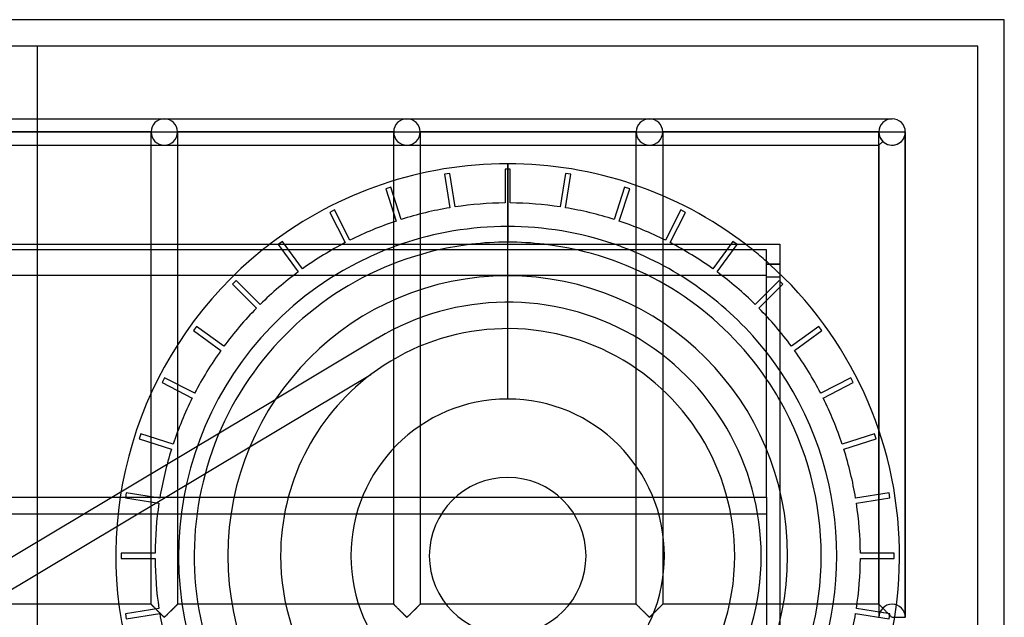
# Model space of a CAD drawing. Header units: millimetres. Extents: x -572 to 572, y -572 to 572.
# Tile 51 of 51: x 386 to 572, y 459 to 572. Entities that reach past the tile are written whole.
import ezdxf

# ---------------------------------------------------------------- set-up
doc = ezdxf.new("R2010")
doc.units = ezdxf.units.MM
doc.layers.add('MAIN-1', color=7, linetype='Continuous')
doc.layers.add('MAIN-2', color=7, linetype='Continuous')

msp = doc.modelspace()

# ---------------------------------------------------------------- linework, layer by layer
at = {"layer": 'MAIN-1'}
for p, q in [((572.5, 572.5), (-572.5, 572.5)), ((572.5, -572.5), (572.5, 572.5)), ((-530, 530), (530, 530)), ((389.42, 528.92), (389.42, 530)), ((410.94, 528.92), (410.94, 530)), ((415.94, 530), (415.94, 528.92)), ((530, 530), (530, -530)), ((527.5, 528.92), (-527.5, 528.92)), ((527.5, 482.13), (527.5, 528.92)), ((530, 526.25), (527.5, 526.25)), ((530, 526.19), (527.5, 526.19)), ((530, 523.75), (527.5, 523.75)), ((-527.5, 482.13), (527.5, 482.13)), ((527.5, 482.13), (527.5, 453.33))]:
    msp.add_line(p, q, dxfattribs=at)
for radius, start, end in [(74.2, 127.3816, 128.7311), (62.33, 108.9216, 111.7701), (59.36, 96.6552, 102.8093), (59.36, 77.1907, 83.3447), (62.33, 68.2299, 71.0784), (74.2, 51.2689, 52.6184), (74.2, 48.0793, 48.6302), (62.33, 34.2168, 38.1121), (59.36, 29.7428, 34.2952)]:
    msp.add_arc((478.46, 471.04), radius, start, end, dxfattribs=at)
at = {"layer": 'MAIN-2'}
for p, q in [((572.5, 572.5), (572.5, 572.5)), ((567.5, 567.5), (-567.5, 567.5)), ((389.42, 530), (389.42, 567.5)), ((389.42, 567.5), (389.42, 567.5)), ((567.5, -567.5), (567.5, 567.5)), ((567.5, 567.5), (567.5, 567.5)), ((367.5, 553.75), (413.44, 553.75)), ((367.5, 553.75), (413.44, 553.75)), ((413.44, 553.75), (459.38, 553.75)), ((413.44, 553.75), (459.38, 553.75)), ((459.38, 553.75), (505.31, 553.75)), ((459.38, 553.75), (505.31, 553.75)), ((505.31, 553.75), (551.25, 553.75)), ((505.31, 553.75), (551.25, 553.75)), ((410.94, 551.25), (370, 551.25)), ((370, 551.25), (410.94, 551.25)), ((410.94, 551.25), (370, 551.25)), ((370, 551.25), (410.94, 551.25)), ((410.94, 551.25), (410.94, 551.25)), ((410.94, 530), (410.94, 551.25)), ((410.94, 551.25), (410.94, 551.25)), ((410.94, 551.25), (410.94, 551.25)), ((410.94, 551.25), (413.44, 551.25)), ((413.44, 551.25), (415.94, 551.25)), ((415.94, 551.25), (415.94, 551.25)), ((415.94, 551.25), (415.94, 530)), ((415.94, 551.25), (415.94, 551.25)), ((456.88, 551.25), (415.94, 551.25)), ((415.94, 551.25), (456.88, 551.25)), ((415.94, 551.25), (415.94, 551.25)), ((456.88, 551.25), (415.94, 551.25)), ((415.94, 551.25), (456.88, 551.25)), ((456.88, 551.25), (456.88, 551.25)), ((456.88, 461.88), (456.88, 551.25)), ((456.88, 551.25), (456.88, 551.25)), ((456.88, 551.25), (456.88, 551.25)), ((456.88, 551.25), (459.38, 551.25)), ((459.38, 551.25), (461.87, 551.25)), ((461.87, 551.25), (461.87, 551.25)), ((461.87, 551.25), (461.87, 461.88)), ((461.87, 551.25), (461.87, 551.25)), ((502.81, 551.25), (461.87, 551.25)), ((461.87, 551.25), (502.81, 551.25)), ((461.87, 551.25), (461.87, 551.25)), ((502.81, 551.25), (461.87, 551.25)), ((461.87, 551.25), (502.81, 551.25)), ((502.81, 551.25), (502.81, 551.25)), ((502.81, 461.88), (502.81, 551.25)), ((502.81, 551.25), (502.81, 551.25)), ((502.81, 551.25), (502.81, 551.25)), ((502.81, 551.25), (505.31, 551.25)), ((505.31, 551.25), (507.81, 551.25)), ((507.81, 551.25), (507.81, 551.25)), ((507.81, 551.25), (507.81, 461.88)), ((507.81, 551.25), (507.81, 551.25)), ((548.75, 551.25), (507.81, 551.25)), ((507.81, 551.25), (548.75, 551.25)), ((507.81, 551.25), (507.81, 551.25)), ((548.75, 551.25), (507.81, 551.25)), ((507.81, 551.25), (548.75, 551.25)), ((548.75, 461.88), (548.75, 551.25)), ((548.75, 551.25), (548.75, 551.25)), ((548.75, 551.25), (548.75, 551.25)), ((548.75, 551.25), (548.75, 551.25)), ((548.75, 551.25), (551.25, 551.25)), ((551.25, 551.25), (553.75, 551.25)), ((553.75, 551.25), (553.75, 459.45)), ((553.75, 459.45), (553.75, 551.25)), ((553.75, 551.25), (553.75, 551.25)), ((553.75, 551.25), (553.75, 551.25)), ((553.75, 551.25), (553.75, 551.25)), ((553.75, 459.45), (553.75, 551.25)), ((367.5, 548.75), (413.44, 548.75)), ((367.5, 548.75), (413.44, 548.75)), ((413.44, 548.75), (459.38, 548.75)), ((413.44, 548.75), (459.38, 548.75)), ((459.38, 548.75), (505.31, 548.75)), ((459.38, 548.75), (505.31, 548.75)), ((505.31, 548.75), (548.75, 548.75)), ((505.31, 548.75), (548.75, 548.75)), ((548.75, 548.75), (549.48, 549.48)), ((549.48, 549.48), (548.75, 548.75)), ((548.75, 548.75), (549.48, 549.48)), ((549.48, 549.48), (548.75, 548.75)), ((548.75, 548.75), (548.75, 459.45)), ((548.75, 548.75), (548.75, 459.45)), ((478.46, 545.24), (478.46, 545.24)), ((478.46, 500.72), (478.46, 545.24)), ((478.46, 545.24), (478.46, 533.37)), ((478.46, 545.24), (478.46, 545.24)), ((467.5, 543.42), (466.52, 543.26)), ((466.52, 543.26), (467.52, 536.92)), ((466.52, 543.26), (466.52, 543.26)), ((468.51, 537.07), (467.5, 543.42)), ((467.5, 543.42), (467.5, 543.42)), ((478.96, 544.24), (477.96, 544.24)), ((477.96, 544.24), (477.96, 537.82)), ((477.96, 544.24), (477.96, 544.24)), ((478.96, 537.82), (478.96, 544.24)), ((478.96, 544.24), (478.96, 544.24)), ((489.42, 543.42), (488.41, 537.07)), ((489.4, 536.92), (490.4, 543.26)), ((490.4, 543.26), (489.42, 543.42)), ((489.42, 543.42), (489.42, 543.42)), ((490.4, 543.26), (490.4, 543.26)), ((456.32, 540.81), (455.36, 540.5)), ((458.3, 534.7), (456.32, 540.81)), ((456.32, 540.81), (456.32, 540.81)), ((500.6, 540.81), (498.62, 534.7)), ((501.56, 540.5), (500.6, 540.81)), ((500.6, 540.81), (500.6, 540.81)), ((455.36, 540.5), (457.35, 534.4)), ((455.36, 540.5), (455.36, 540.5)), ((499.57, 534.4), (501.56, 540.5)), ((501.56, 540.5), (501.56, 540.5)), ((468.51, 537.07), (468.51, 537.07)), ((477.96, 537.82), (477.96, 537.82)), ((478.96, 537.82), (478.96, 537.82)), ((488.41, 537.07), (488.41, 537.07)), ((445.67, 536.49), (444.78, 536.03)), ((444.78, 536.03), (447.7, 530.31)), ((444.78, 536.03), (444.78, 536.03)), ((448.59, 530.77), (445.67, 536.49)), ((445.67, 536.49), (445.67, 536.49)), ((467.52, 536.92), (467.52, 536.92)), ((489.4, 536.92), (489.4, 536.92)), ((511.25, 536.49), (508.33, 530.77)), ((509.22, 530.31), (512.14, 536.03)), ((512.14, 536.03), (511.25, 536.49)), ((511.25, 536.49), (511.25, 536.49)), ((512.14, 536.03), (512.14, 536.03)), ((457.35, 534.4), (457.35, 534.4)), ((458.3, 534.7), (458.3, 534.7)), ((478.46, 533.37), (478.46, 530.4)), ((498.62, 534.7), (498.62, 534.7)), ((499.57, 534.4), (499.57, 534.4)), ((435.84, 530.55), (435.03, 529.97)), ((435.03, 529.97), (438.8, 524.77)), ((435.03, 529.97), (435.03, 529.97)), ((439.61, 525.36), (435.84, 530.55)), ((435.84, 530.55), (435.84, 530.55)), ((447.7, 530.31), (447.7, 530.31)), ((448.59, 530.77), (448.59, 530.77)), ((508.33, 530.77), (508.33, 530.77)), ((509.22, 530.31), (509.22, 530.31)), ((521.08, 530.55), (517.31, 525.36)), ((518.12, 524.77), (521.89, 529.97)), ((521.89, 529.97), (521.08, 530.55)), ((521.08, 530.55), (521.08, 530.55)), ((521.89, 529.97), (521.89, 529.97)), ((530, 530), (530, 530)), ((530, 530), (530, 530)), ((389.42, 453.33), (389.42, 528.92)), ((410.94, 461.88), (410.94, 528.92)), ((415.94, 528.92), (415.94, 461.88)), ((-527.5, 524.17), (527.5, 524.17)), ((438.8, 524.77), (438.8, 524.77)), ((439.61, 525.36), (439.61, 525.36)), ((517.31, 525.36), (517.31, 525.36)), ((518.12, 524.77), (518.12, 524.77)), ((427.05, 523.15), (426.35, 522.45)), ((426.35, 522.45), (430.89, 517.91)), ((426.35, 522.45), (426.35, 522.45)), ((431.59, 518.61), (427.05, 523.15)), ((427.05, 523.15), (427.05, 523.15)), ((529.87, 523.15), (525.33, 518.61)), ((526.03, 517.91), (530.57, 522.45)), ((527.5, 523.81), (530, 523.81)), ((530.57, 522.45), (529.87, 523.15)), ((529.87, 523.15), (529.87, 523.15)), ((530.57, 522.45), (530.57, 522.45)), ((431.59, 518.61), (431.59, 518.61)), ((525.33, 518.61), (525.33, 518.61)), ((430.89, 517.91), (430.89, 517.91)), ((526.03, 517.91), (526.03, 517.91)), ((419.53, 514.47), (418.95, 513.66)), ((418.95, 513.66), (424.14, 509.89)), ((418.95, 513.66), (418.95, 513.66)), ((424.73, 510.7), (419.53, 514.47)), ((419.53, 514.47), (419.53, 514.47)), ((537.39, 514.47), (532.19, 510.7)), ((532.78, 509.89), (537.97, 513.66)), ((537.97, 513.66), (537.39, 514.47)), ((537.39, 514.47), (537.39, 514.47)), ((537.97, 513.66), (537.97, 513.66)), ((453.84, 512.25), (434.55, 500.72)), ((453.84, 512.25), (453.84, 512.25)), ((424.14, 509.89), (424.14, 509.89)), ((424.73, 510.7), (424.73, 510.7)), ((532.19, 510.7), (532.19, 510.7)), ((532.78, 509.89), (532.78, 509.89)), ((429.64, 491.67), (452.56, 505.37)), ((452.56, 505.37), (452.56, 505.37)), ((413.47, 504.72), (413.01, 503.83)), ((413.01, 503.83), (418.73, 500.91)), ((413.01, 503.83), (413.01, 503.83)), ((419.19, 501.8), (413.47, 504.72)), ((413.47, 504.72), (413.47, 504.72)), ((543.45, 504.72), (537.73, 501.8)), ((538.19, 500.91), (543.91, 503.83)), ((543.91, 503.83), (543.45, 504.72)), ((543.45, 504.72), (543.45, 504.72)), ((543.91, 503.83), (543.91, 503.83)), ((419.19, 501.8), (419.19, 501.8)), ((537.73, 501.8), (537.73, 501.8)), ((312.7, 427.93), (434.55, 500.72)), ((418.73, 500.91), (418.73, 500.91)), ((434.55, 500.72), (434.55, 500.72)), ((538.19, 500.91), (538.19, 500.91)), ((409, 494.14), (408.69, 493.18)), ((415.1, 492.15), (409, 494.14)), ((409, 494.14), (409, 494.14)), ((547.92, 494.14), (541.82, 492.15)), ((548.23, 493.18), (547.92, 494.14)), ((547.92, 494.14), (547.92, 494.14)), ((408.69, 493.18), (414.8, 491.2)), ((408.69, 493.18), (408.69, 493.18)), ((542.12, 491.2), (548.23, 493.18)), ((548.23, 493.18), (548.23, 493.18)), ((317.27, 424.54), (429.64, 491.67)), ((414.8, 491.2), (414.8, 491.2)), ((415.1, 492.15), (415.1, 492.15)), ((429.64, 491.67), (429.64, 491.67)), ((541.82, 492.15), (541.82, 492.15)), ((542.12, 491.2), (542.12, 491.2)), ((406.24, 482.98), (406.08, 482)), ((412.58, 481.98), (406.24, 482.98)), ((406.24, 482.98), (406.24, 482.98)), ((550.68, 482.98), (544.34, 481.98)), ((550.84, 482), (550.68, 482.98)), ((550.68, 482.98), (550.68, 482.98)), ((406.08, 482), (412.43, 480.99)), ((406.08, 482), (406.08, 482)), ((412.58, 481.98), (412.58, 481.98)), ((544.34, 481.98), (544.34, 481.98)), ((544.49, 480.99), (550.84, 482)), ((550.84, 482), (550.84, 482)), ((412.43, 480.99), (412.43, 480.99)), ((544.49, 480.99), (544.49, 480.99)), ((527.5, 478.92), (-527.5, 478.92)), ((411.68, 471.54), (405.26, 471.54)), ((405.26, 471.54), (405.26, 470.54)), ((405.26, 471.54), (405.26, 471.54)), ((405.26, 470.54), (411.68, 470.54)), ((405.26, 470.54), (405.26, 470.54)), ((411.68, 471.54), (411.68, 471.54)), ((411.68, 470.54), (411.68, 470.54)), ((425.46, 471.04), (425.46, 471.04)), ((425.46, 471.04), (425.46, 471.04)), ((435.46, 471.04), (435.46, 471.04)), ((463.62, 471.04), (463.62, 471.04)), ((493.3, 471.04), (493.3, 471.04)), ((521.46, 471.04), (521.46, 471.04)), ((526.46, 471.04), (526.46, 471.04)), ((531.46, 471.04), (531.46, 471.04)), ((531.46, 471.04), (531.46, 471.04)), ((551.66, 471.54), (545.24, 471.54)), ((545.24, 471.54), (545.24, 471.54)), ((545.24, 470.54), (551.66, 470.54)), ((545.24, 470.54), (545.24, 470.54)), ((551.66, 470.54), (551.66, 471.54)), ((551.66, 471.54), (551.66, 471.54)), ((551.66, 470.54), (551.66, 470.54)), ((410.94, 461.88), (370, 461.88)), ((412.43, 461.09), (406.08, 460.08)), ((410.94, 461.87), (410.94, 461.88)), ((410.94, 461.88), (410.95, 461.87)), ((410.96, 461.86), (410.94, 461.87)), ((410.95, 461.87), (410.97, 461.85)), ((410.98, 461.83), (410.96, 461.86)), ((410.97, 461.85), (411, 461.81)), ((411.01, 461.8), (410.98, 461.83)), ((411, 461.81), (411.05, 461.77)), ((411.05, 461.76), (411.01, 461.8)), ((411.05, 461.77), (411.11, 461.71)), ((411.1, 461.72), (411.05, 461.76)), ((411.15, 461.66), (411.1, 461.72)), ((411.11, 461.71), (411.18, 461.64)), ((411.21, 461.6), (411.15, 461.66)), ((411.18, 461.64), (411.26, 461.56)), ((411.28, 461.53), (411.21, 461.6)), ((411.26, 461.56), (411.35, 461.47)), ((411.35, 461.46), (411.28, 461.53)), ((411.35, 461.47), (411.44, 461.37)), ((411.43, 461.38), (411.35, 461.46)), ((411.51, 461.3), (411.43, 461.38)), ((411.44, 461.37), (411.55, 461.27)), ((411.6, 461.22), (411.51, 461.3)), ((411.55, 461.27), (411.65, 461.16)), ((411.68, 461.13), (411.6, 461.22)), ((411.65, 461.16), (411.76, 461.05)), ((411.77, 461.04), (411.68, 461.13)), ((411.76, 461.05), (411.87, 460.94)), ((411.86, 460.95), (411.77, 461.04)), ((411.95, 460.86), (411.86, 460.95)), ((411.87, 460.94), (411.99, 460.83)), ((412.05, 460.77), (411.95, 460.86)), ((411.99, 460.83), (412.11, 460.71)), ((412.14, 460.67), (412.05, 460.77)), ((412.11, 460.71), (412.23, 460.59)), ((412.24, 460.57), (412.14, 460.67)), ((412.23, 460.59), (412.35, 460.47)), ((412.34, 460.48), (412.24, 460.57)), ((412.43, 461.09), (412.43, 461.09)), ((414.63, 460.57), (414.54, 460.48)), ((414.57, 460.51), (414.64, 460.58)), ((414.73, 460.67), (414.63, 460.57)), ((414.64, 460.58), (414.71, 460.65)), ((414.71, 460.65), (414.78, 460.72)), ((414.83, 460.77), (414.73, 460.67)), ((414.78, 460.72), (414.84, 460.78)), ((414.92, 460.86), (414.83, 460.77)), ((414.84, 460.78), (414.91, 460.85)), ((414.91, 460.85), (414.98, 460.92)), ((415.02, 460.95), (414.92, 460.86)), ((414.98, 460.92), (415.04, 460.98)), ((415.11, 461.04), (415.02, 460.95)), ((415.04, 460.98), (415.11, 461.05)), ((415.19, 461.13), (415.11, 461.04)), ((415.11, 461.05), (415.17, 461.11)), ((415.17, 461.11), (415.23, 461.17)), ((415.28, 461.22), (415.19, 461.13)), ((415.23, 461.17), (415.29, 461.23)), ((415.36, 461.3), (415.28, 461.22)), ((415.29, 461.23), (415.35, 461.29)), ((415.35, 461.29), (415.41, 461.35)), ((415.44, 461.38), (415.36, 461.3)), ((415.41, 461.35), (415.47, 461.41)), ((415.52, 461.46), (415.44, 461.38)), ((415.47, 461.41), (415.52, 461.46)), ((415.6, 461.53), (415.52, 461.46)), ((415.52, 461.46), (415.58, 461.51)), ((415.58, 461.51), (415.63, 461.56)), ((415.66, 461.6), (415.6, 461.53)), ((415.63, 461.56), (415.67, 461.61)), ((415.72, 461.66), (415.66, 461.6)), ((415.67, 461.61), (415.72, 461.66)), ((415.78, 461.72), (415.72, 461.66)), ((415.72, 461.66), (415.76, 461.7)), ((415.76, 461.7), (415.79, 461.73)), ((415.83, 461.76), (415.78, 461.72)), ((415.79, 461.73), (415.83, 461.77)), ((415.87, 461.8), (415.83, 461.76)), ((415.83, 461.77), (415.86, 461.79)), ((415.86, 461.79), (415.88, 461.82)), ((415.9, 461.83), (415.87, 461.8)), ((415.88, 461.82), (415.9, 461.84)), ((415.92, 461.86), (415.9, 461.83)), ((415.9, 461.84), (415.92, 461.85)), ((415.93, 461.87), (415.92, 461.86)), ((415.92, 461.85), (415.93, 461.87)), ((415.94, 461.88), (415.93, 461.87)), ((415.93, 461.87), (415.94, 461.88)), ((415.93, 461.87), (415.93, 461.87)), ((456.88, 461.88), (415.94, 461.88)), ((456.88, 461.87), (456.88, 461.88)), ((456.88, 461.88), (456.88, 461.87)), ((456.89, 461.86), (456.88, 461.87)), ((456.88, 461.87), (456.9, 461.85)), ((456.92, 461.83), (456.89, 461.86)), ((456.9, 461.85), (456.94, 461.81)), ((456.95, 461.8), (456.92, 461.83)), ((456.94, 461.81), (456.98, 461.77)), ((456.99, 461.76), (456.95, 461.8)), ((456.98, 461.77), (457.04, 461.71)), ((457.03, 461.72), (456.99, 461.76)), ((457.09, 461.66), (457.03, 461.72)), ((457.04, 461.71), (457.11, 461.64)), ((457.15, 461.6), (457.09, 461.66)), ((457.11, 461.64), (457.2, 461.56)), ((457.22, 461.53), (457.15, 461.6)), ((457.2, 461.56), (457.28, 461.47)), ((457.29, 461.46), (457.22, 461.53)), ((457.28, 461.47), (457.38, 461.37)), ((457.37, 461.38), (457.29, 461.46)), ((457.45, 461.3), (457.37, 461.38)), ((457.38, 461.37), (457.48, 461.27)), ((457.53, 461.22), (457.45, 461.3)), ((457.48, 461.27), (457.59, 461.16)), ((457.62, 461.13), (457.53, 461.22)), ((457.59, 461.16), (457.7, 461.05)), ((457.71, 461.04), (457.62, 461.13)), ((457.7, 461.05), (457.81, 460.94)), ((457.8, 460.95), (457.71, 461.04)), ((457.89, 460.86), (457.8, 460.95)), ((457.81, 460.94), (457.93, 460.83)), ((457.99, 460.77), (457.89, 460.86)), ((457.93, 460.83), (458.04, 460.71)), ((458.08, 460.67), (457.99, 460.77)), ((458.04, 460.71), (458.16, 460.59)), ((458.18, 460.57), (458.08, 460.67)), ((458.16, 460.59), (458.28, 460.47)), ((458.27, 460.48), (458.18, 460.57)), ((460.57, 460.57), (460.48, 460.48)), ((460.51, 460.51), (460.58, 460.58)), ((460.67, 460.67), (460.57, 460.57)), ((460.58, 460.58), (460.65, 460.65)), ((460.65, 460.65), (460.71, 460.72)), ((460.76, 460.77), (460.67, 460.67)), ((460.71, 460.72), (460.78, 460.78)), ((460.86, 460.86), (460.76, 460.77)), ((460.78, 460.78), (460.85, 460.85)), ((460.85, 460.85), (460.92, 460.92)), ((460.95, 460.95), (460.86, 460.86)), ((460.92, 460.92), (460.98, 460.98)), ((461.04, 461.04), (460.95, 460.95)), ((460.98, 460.98), (461.05, 461.05)), ((461.13, 461.13), (461.04, 461.04)), ((461.05, 461.05), (461.11, 461.11)), ((461.11, 461.11), (461.17, 461.17)), ((461.22, 461.22), (461.13, 461.13)), ((461.17, 461.17), (461.23, 461.23)), ((461.3, 461.3), (461.22, 461.22)), ((461.23, 461.23), (461.29, 461.29)), ((461.29, 461.29), (461.35, 461.35)), ((461.38, 461.38), (461.3, 461.3)), ((461.35, 461.35), (461.41, 461.41)), ((461.46, 461.46), (461.38, 461.38)), ((461.41, 461.41), (461.46, 461.46)), ((461.53, 461.53), (461.46, 461.46)), ((461.46, 461.46), (461.51, 461.51)), ((461.51, 461.51), (461.56, 461.56)), ((461.6, 461.6), (461.53, 461.53)), ((461.56, 461.56), (461.61, 461.61)), ((461.66, 461.66), (461.6, 461.6)), ((461.61, 461.61), (461.65, 461.66)), ((461.65, 461.66), (461.69, 461.7)), ((461.72, 461.72), (461.66, 461.66)), ((461.69, 461.7), (461.73, 461.73)), ((461.76, 461.76), (461.72, 461.72)), ((461.73, 461.73), (461.76, 461.77)), ((461.8, 461.8), (461.76, 461.76)), ((461.76, 461.77), (461.79, 461.79)), ((461.79, 461.79), (461.82, 461.82)), ((461.83, 461.83), (461.8, 461.8)), ((461.82, 461.82), (461.84, 461.84)), ((461.86, 461.86), (461.83, 461.83)), ((461.84, 461.84), (461.85, 461.85)), ((461.85, 461.85), (461.86, 461.87)), ((461.87, 461.87), (461.86, 461.86)), ((461.86, 461.87), (461.87, 461.87)), ((461.87, 461.88), (461.87, 461.87)), ((461.87, 461.87), (461.87, 461.88)), ((502.81, 461.88), (461.87, 461.88)), ((502.81, 461.88), (502.82, 461.87)), ((502.82, 461.87), (502.81, 461.88)), ((502.82, 461.87), (502.84, 461.85)), ((502.83, 461.86), (502.82, 461.87)), ((502.85, 461.83), (502.83, 461.86)), ((502.84, 461.85), (502.88, 461.81)), ((502.88, 461.8), (502.85, 461.83)), ((502.88, 461.81), (502.92, 461.77)), ((502.92, 461.76), (502.88, 461.8)), ((502.92, 461.77), (502.98, 461.71)), ((502.97, 461.72), (502.92, 461.76)), ((503.03, 461.66), (502.97, 461.72)), ((502.98, 461.71), (503.05, 461.64)), ((503.09, 461.6), (503.03, 461.66)), ((503.05, 461.64), (503.13, 461.56)), ((503.15, 461.53), (503.09, 461.6)), ((503.13, 461.56), (503.22, 461.47)), ((503.23, 461.46), (503.15, 461.53)), ((503.22, 461.47), (503.32, 461.37)), ((503.31, 461.38), (503.23, 461.46)), ((503.39, 461.3), (503.31, 461.38)), ((503.32, 461.37), (503.42, 461.27)), ((503.47, 461.22), (503.39, 461.3)), ((503.42, 461.27), (503.53, 461.16)), ((503.56, 461.13), (503.47, 461.22)), ((503.53, 461.16), (503.63, 461.05)), ((503.64, 461.04), (503.56, 461.13)), ((503.63, 461.05), (503.75, 460.94)), ((503.73, 460.95), (503.64, 461.04)), ((503.83, 460.86), (503.73, 460.95)), ((503.75, 460.94), (503.86, 460.83)), ((503.92, 460.77), (503.83, 460.86)), ((503.86, 460.83), (503.98, 460.71)), ((504.02, 460.67), (503.92, 460.77)), ((503.98, 460.71), (504.1, 460.59)), ((504.12, 460.57), (504.02, 460.67)), ((504.1, 460.59), (504.22, 460.47)), ((504.21, 460.48), (504.12, 460.57)), ((506.51, 460.57), (506.41, 460.48)), ((506.44, 460.51), (506.51, 460.58)), ((506.61, 460.67), (506.51, 460.57)), ((506.51, 460.58), (506.58, 460.65)), ((506.58, 460.65), (506.65, 460.72)), ((506.7, 460.77), (506.61, 460.67)), ((506.65, 460.72), (506.72, 460.78)), ((506.8, 460.86), (506.7, 460.77)), ((506.72, 460.78), (506.79, 460.85)), ((506.79, 460.85), (506.85, 460.92)), ((506.89, 460.95), (506.8, 460.86)), ((506.85, 460.92), (506.92, 460.98)), ((506.98, 461.04), (506.89, 460.95)), ((506.92, 460.98), (506.98, 461.05)), ((507.07, 461.13), (506.98, 461.04)), ((506.98, 461.05), (507.05, 461.11)), ((507.05, 461.11), (507.11, 461.17)), ((507.15, 461.22), (507.07, 461.13)), ((507.11, 461.17), (507.17, 461.23)), ((507.24, 461.3), (507.15, 461.22)), ((507.17, 461.23), (507.23, 461.29)), ((507.23, 461.29), (507.29, 461.35)), ((507.32, 461.38), (507.24, 461.3)), ((507.29, 461.35), (507.34, 461.41)), ((507.4, 461.46), (507.32, 461.38)), ((507.34, 461.41), (507.4, 461.46)), ((507.47, 461.53), (507.4, 461.46)), ((507.4, 461.46), (507.45, 461.51)), ((507.45, 461.51), (507.5, 461.56)), ((507.54, 461.6), (507.47, 461.53)), ((507.5, 461.56), (507.55, 461.61)), ((507.6, 461.66), (507.54, 461.6)), ((507.55, 461.61), (507.59, 461.66)), ((507.59, 461.66), (507.63, 461.7)), ((507.65, 461.72), (507.6, 461.66)), ((507.63, 461.7), (507.67, 461.73)), ((507.7, 461.76), (507.65, 461.72)), ((507.67, 461.73), (507.7, 461.77)), ((507.74, 461.8), (507.7, 461.76)), ((507.7, 461.77), (507.73, 461.79)), ((507.73, 461.79), (507.75, 461.82)), ((507.77, 461.83), (507.74, 461.8)), ((507.75, 461.82), (507.78, 461.84)), ((507.79, 461.86), (507.77, 461.83)), ((507.78, 461.84), (507.79, 461.85)), ((507.79, 461.85), (507.8, 461.87)), ((507.81, 461.87), (507.79, 461.86)), ((507.8, 461.87), (507.81, 461.87)), ((507.81, 461.87), (507.81, 461.88)), ((507.81, 461.88), (507.81, 461.87)), ((548.75, 461.88), (507.81, 461.88)), ((550.84, 460.08), (544.49, 461.09)), ((544.49, 461.09), (544.49, 461.09)), ((548.75, 461.87), (548.75, 461.88)), ((548.75, 461.88), (548.76, 461.87)), ((548.76, 461.87), (548.75, 461.87)), ((548.77, 461.85), (548.76, 461.87)), ((548.76, 461.87), (548.78, 461.85)), ((548.79, 461.84), (548.77, 461.85)), ((548.78, 461.85), (548.81, 461.81)), ((548.81, 461.82), (548.79, 461.84)), ((548.84, 461.79), (548.81, 461.82)), ((548.81, 461.81), (548.86, 461.77)), ((548.87, 461.76), (548.84, 461.79)), ((548.86, 461.77), (548.92, 461.71)), ((548.9, 461.73), (548.87, 461.76)), ((548.94, 461.69), (548.9, 461.73)), ((548.92, 461.71), (548.99, 461.64)), ((548.98, 461.64), (548.94, 461.69)), ((549.03, 461.6), (548.98, 461.64)), ((548.99, 461.64), (549.07, 461.56)), ((549.08, 461.55), (549.03, 461.6)), ((549.07, 461.56), (549.16, 461.47)), ((549.13, 461.5), (549.08, 461.55)), ((549.18, 461.44), (549.13, 461.5)), ((549.16, 461.47), (549.26, 461.37)), ((549.24, 461.39), (549.18, 461.44)), ((549.3, 461.33), (549.24, 461.39)), ((549.26, 461.37), (549.36, 461.27)), ((549.36, 461.27), (549.3, 461.33)), ((549.42, 461.21), (549.36, 461.27)), ((549.36, 461.27), (549.46, 461.16)), ((549.48, 461.14), (549.42, 461.21)), ((549.46, 461.16), (549.57, 461.05)), ((549.57, 461.05), (549.68, 460.94)), ((549.68, 460.94), (549.8, 460.83)), ((549.8, 460.83), (549.92, 460.71)), ((549.92, 460.71), (550.04, 460.59)), ((550.04, 460.59), (550.16, 460.47)), ((406.08, 460.08), (406.24, 459.1)), ((406.08, 460.08), (406.08, 460.08)), ((406.24, 459.1), (412.58, 460.1)), ((412.43, 460.38), (412.34, 460.48)), ((412.35, 460.47), (412.47, 460.35)), ((412.53, 460.29), (412.43, 460.38)), ((412.47, 460.35), (412.58, 460.23)), ((412.62, 460.19), (412.53, 460.29)), ((412.58, 460.23), (412.7, 460.12)), ((412.58, 460.1), (412.58, 460.1)), ((412.72, 460.1), (412.62, 460.19)), ((412.7, 460.12), (412.81, 460)), ((412.81, 460.01), (412.72, 460.1)), ((412.9, 459.92), (412.81, 460.01)), ((412.81, 460), (412.93, 459.89)), ((412.99, 459.83), (412.9, 459.92)), ((412.93, 459.89), (413.03, 459.79)), ((413.07, 459.75), (412.99, 459.83)), ((413.03, 459.79), (413.13, 459.69)), ((413.15, 459.67), (413.07, 459.75)), ((413.13, 459.69), (413.23, 459.59)), ((413.23, 459.59), (413.15, 459.67)), ((413.3, 459.53), (413.23, 459.59)), ((413.23, 459.59), (413.32, 459.51)), ((413.38, 459.46), (413.3, 459.53)), ((413.32, 459.51), (413.44, 459.45)), ((413.49, 459.46), (413.38, 459.46)), ((413.44, 459.45), (413.51, 459.48)), ((413.57, 459.53), (413.49, 459.46)), ((413.51, 459.48), (413.57, 459.52)), ((413.65, 459.59), (413.57, 459.53)), ((413.57, 459.52), (413.62, 459.57)), ((413.62, 459.57), (413.67, 459.62)), ((413.72, 459.67), (413.65, 459.59)), ((413.67, 459.62), (413.73, 459.67)), ((413.8, 459.75), (413.72, 459.67)), ((413.73, 459.67), (413.79, 459.73)), ((413.79, 459.73), (413.84, 459.79)), ((413.89, 459.83), (413.8, 459.75)), ((413.84, 459.79), (413.91, 459.85)), ((413.98, 459.92), (413.89, 459.83)), ((413.91, 459.85), (413.97, 459.91)), ((413.97, 459.91), (414.03, 459.97)), ((414.07, 460.01), (413.98, 459.92)), ((414.03, 459.97), (414.1, 460.04)), ((414.16, 460.1), (414.07, 460.01)), ((414.1, 460.04), (414.16, 460.1)), ((414.25, 460.19), (414.16, 460.1)), ((414.16, 460.1), (414.23, 460.17)), ((414.23, 460.17), (414.3, 460.24)), ((414.35, 460.29), (414.25, 460.19)), ((414.3, 460.24), (414.36, 460.3)), ((414.44, 460.38), (414.35, 460.29)), ((414.36, 460.3), (414.43, 460.37)), ((414.43, 460.37), (414.5, 460.44)), ((414.54, 460.48), (414.44, 460.38)), ((414.5, 460.44), (414.57, 460.51)), ((458.37, 460.38), (458.27, 460.48)), ((458.28, 460.47), (458.4, 460.35)), ((458.47, 460.29), (458.37, 460.38)), ((458.4, 460.35), (458.52, 460.23)), ((458.56, 460.19), (458.47, 460.29)), ((458.52, 460.23), (458.64, 460.12)), ((458.65, 460.1), (458.56, 460.19)), ((458.64, 460.12), (458.75, 460)), ((458.75, 460.01), (458.65, 460.1)), ((458.84, 459.92), (458.75, 460.01)), ((458.75, 460), (458.86, 459.89)), ((458.92, 459.83), (458.84, 459.92)), ((458.86, 459.89), (458.97, 459.79)), ((459.01, 459.75), (458.92, 459.83)), ((458.97, 459.79), (459.07, 459.69)), ((459.09, 459.67), (459.01, 459.75)), ((459.07, 459.69), (459.17, 459.59)), ((459.17, 459.59), (459.09, 459.67)), ((459.24, 459.53), (459.17, 459.59)), ((459.17, 459.59), (459.26, 459.51)), ((459.32, 459.46), (459.24, 459.53)), ((459.26, 459.51), (459.38, 459.45)), ((459.43, 459.46), (459.32, 459.46)), ((459.38, 459.45), (459.45, 459.48)), ((459.51, 459.53), (459.43, 459.46)), ((459.45, 459.48), (459.5, 459.52)), ((459.5, 459.52), (459.56, 459.57)), ((459.58, 459.59), (459.51, 459.53)), ((459.56, 459.57), (459.61, 459.62)), ((459.66, 459.67), (459.58, 459.59)), ((459.61, 459.62), (459.67, 459.67)), ((459.74, 459.75), (459.66, 459.67)), ((459.67, 459.67), (459.72, 459.73)), ((459.72, 459.73), (459.78, 459.79)), ((459.83, 459.83), (459.74, 459.75)), ((459.78, 459.79), (459.84, 459.85)), ((459.91, 459.92), (459.83, 459.83)), ((459.84, 459.85), (459.91, 459.91)), ((460, 460.01), (459.91, 459.92)), ((459.91, 459.91), (459.97, 459.97)), ((459.97, 459.97), (460.03, 460.04)), ((460.1, 460.1), (460, 460.01)), ((460.03, 460.04), (460.1, 460.1)), ((460.19, 460.19), (460.1, 460.1)), ((460.1, 460.1), (460.17, 460.17)), ((460.17, 460.17), (460.23, 460.24)), ((460.28, 460.29), (460.19, 460.19)), ((460.23, 460.24), (460.3, 460.3)), ((460.38, 460.38), (460.28, 460.29)), ((460.3, 460.3), (460.37, 460.37)), ((460.37, 460.37), (460.44, 460.44)), ((460.48, 460.48), (460.38, 460.38)), ((460.44, 460.44), (460.51, 460.51)), ((504.31, 460.38), (504.21, 460.48)), ((504.22, 460.47), (504.34, 460.35)), ((504.4, 460.29), (504.31, 460.38)), ((504.34, 460.35), (504.46, 460.23)), ((504.5, 460.19), (504.4, 460.29)), ((504.46, 460.23), (504.58, 460.12)), ((504.59, 460.1), (504.5, 460.19)), ((504.58, 460.12), (504.69, 460)), ((504.68, 460.01), (504.59, 460.1)), ((504.77, 459.92), (504.68, 460.01)), ((504.69, 460), (504.8, 459.89)), ((504.86, 459.83), (504.77, 459.92)), ((504.8, 459.89), (504.91, 459.79)), ((504.95, 459.75), (504.86, 459.83)), ((504.91, 459.79), (505.01, 459.69)), ((505.03, 459.67), (504.95, 459.75)), ((505.01, 459.69), (505.11, 459.59)), ((505.1, 459.59), (505.03, 459.67)), ((505.18, 459.53), (505.1, 459.59)), ((505.11, 459.59), (505.2, 459.51)), ((505.26, 459.46), (505.18, 459.53)), ((505.2, 459.51), (505.31, 459.45)), ((505.37, 459.46), (505.26, 459.46)), ((505.31, 459.45), (505.39, 459.48)), ((505.45, 459.53), (505.37, 459.46)), ((505.39, 459.48), (505.44, 459.52)), ((505.44, 459.52), (505.49, 459.57)), ((505.52, 459.59), (505.45, 459.53)), ((505.49, 459.57), (505.55, 459.62)), ((505.6, 459.67), (505.52, 459.59)), ((505.55, 459.62), (505.6, 459.67)), ((505.68, 459.75), (505.6, 459.67)), ((505.6, 459.67), (505.66, 459.73)), ((505.66, 459.73), (505.72, 459.79)), ((505.76, 459.83), (505.68, 459.75)), ((505.72, 459.79), (505.78, 459.85)), ((505.85, 459.92), (505.76, 459.83)), ((505.78, 459.85), (505.84, 459.91)), ((505.84, 459.91), (505.91, 459.97)), ((505.94, 460.01), (505.85, 459.92)), ((505.91, 459.97), (505.97, 460.04)), ((506.03, 460.1), (505.94, 460.01)), ((505.97, 460.04), (506.04, 460.1)), ((506.13, 460.19), (506.03, 460.1)), ((506.04, 460.1), (506.1, 460.17)), ((506.1, 460.17), (506.17, 460.24)), ((506.22, 460.29), (506.13, 460.19)), ((506.17, 460.24), (506.24, 460.3)), ((506.32, 460.38), (506.22, 460.29)), ((506.24, 460.3), (506.31, 460.37)), ((506.31, 460.37), (506.38, 460.44)), ((506.41, 460.48), (506.32, 460.38)), ((506.38, 460.44), (506.44, 460.51)), ((544.34, 460.1), (550.68, 459.1)), ((544.34, 460.1), (544.34, 460.1)), ((550.16, 460.47), (550.28, 460.35)), ((550.28, 460.35), (550.4, 460.23)), ((550.4, 460.23), (550.51, 460.12)), ((550.51, 460.12), (550.63, 460)), ((550.63, 460), (550.74, 459.89)), ((550.68, 459.1), (550.84, 460.08)), ((550.74, 459.89), (550.85, 459.79)), ((550.84, 460.08), (550.84, 460.08)), ((550.85, 459.79), (550.95, 459.69)), ((550.95, 459.69), (551.04, 459.59)), ((551.04, 459.59), (551.14, 459.51)), ((551.14, 459.51), (551.25, 459.45)), ((551.25, 459.38), (551.25, 459.45)), ((551.25, 459.45), (553.75, 459.45))]:
    msp.add_line(p, q, dxfattribs=at)
for centre, radius, start, end in [((413.44, 551.25), 2.5, 0, 180), ((459.38, 551.25), 2.5, 0, 180), ((505.31, 551.25), 2.5, 0, 180), ((551.25, 551.25), 2.5, 0, 180), ((413.44, 551.25), 2.5, 180, 0), ((459.38, 551.25), 2.5, 180, 0), ((505.31, 551.25), 2.5, 180, 0), ((551.25, 551.25), 2.5, 180, 0), ((478.46, 471.04), 74.2, 90, 127.3816), ((478.46, 471.04), 74.2, 52.6184, 90), ((478.46, 471.04), 66.78, 90.429, 98.571), ((478.46, 471.04), 66.78, 81.429, 89.571), ((478.46, 471.04), 66.78, 99.429, 107.571), ((478.46, 471.04), 66.78, 72.429, 80.571), ((478.46, 471.04), 66.78, 108.429, 116.571), ((478.46, 471.04), 62.33, 90, 108.9216), ((478.46, 471.04), 62.33, 71.0784, 90), ((478.46, 471.04), 66.78, 63.429, 71.571), ((478.46, 471.04), 66.78, 117.429, 125.571), ((478.46, 471.04), 59.36, 90, 96.6552), ((478.46, 471.04), 59.36, 83.3447, 90), ((478.46, 471.04), 66.78, 54.429, 62.571), ((478.46, 471.04), 74.2, 128.7311, 193.8123), ((478.46, 471.04), 62.33, 111.7701, 196.5121), ((478.46, 471.04), 59.36, 102.8093, 197.3632), ((478.46, 471.04), 59.36, 34.2952, 77.1907), ((478.46, 471.04), 62.33, 38.1121, 68.2299), ((478.46, 471.04), 74.2, 48.6302, 51.2689), ((478.46, 471.04), 74.2, 313.9961, 48.0793), ((478.46, 471.04), 53, 0, 180), ((478.46, 471.04), 66.78, 126.429, 134.571), ((478.46, 471.04), 66.78, 45.429, 53.571), ((478.46, 471.04), 48, 0, 120.8538), ((478.46, 471.04), 66.78, 135.429, 143.571), ((478.46, 471.04), 66.78, 36.429, 44.571), ((478.46, 471.04), 43, 0, 127.0352), ((478.46, 471.04), 66.78, 144.429, 152.571), ((478.46, 471.04), 66.78, 27.429, 35.571), ((478.46, 471.04), 43, 127.0352, 180), ((478.46, 471.04), 62.33, 325.7832, 34.2168), ((478.46, 471.04), 66.78, 153.429, 161.571), ((478.46, 471.04), 29.68, 90, 270), ((478.46, 471.04), 29.68, 270, 90), ((478.46, 471.04), 59.36, 330.2572, 29.7428), ((478.46, 471.04), 66.78, 18.429, 26.571), ((478.46, 471.04), 66.78, 162.429, 170.571), ((478.46, 471.04), 66.78, 9.429, 17.571), ((478.46, 471.04), 14.84, 0, 180), ((478.46, 471.04), 66.78, 171.429, 179.571), ((478.46, 471.04), 66.78, 0.429, 8.571), ((478.46, 471.04), 66.78, 180.429, 188.571), ((478.46, 471.04), 53, 180, 0), ((478.46, 471.04), 43, 180, 322.0694), ((478.46, 471.04), 14.84, 180, 0), ((478.46, 471.04), 43, 322.0694, 0), ((478.46, 471.04), 48, 328.2507, 0), ((478.46, 471.04), 66.78, 351.429, 359.571), ((551.25, 459.38), 2.5, 0, 180), ((478.46, 471.04), 66.78, 189.429, 197.571), ((478.46, 471.04), 66.78, 342.429, 350.571)]:
    msp.add_arc(centre, radius, start, end, dxfattribs=at)
for centre, major_axis, start_param, end_param in [((413.44, 551.25), (-2.5, 0), -1.570796, 0), ((413.44, 551.25), (2.5, 0), 0, 1.570796), ((459.38, 551.25), (-2.5, 0), -1.570796, 0), ((459.38, 551.25), (2.5, 0), 0, 1.570796), ((505.31, 551.25), (-2.5, 0), -1.570796, 0), ((505.31, 551.25), (2.5, 0), 0, 1.570796), ((413.44, 551.25), (-2.5, 0), 0, 1.570796), ((413.44, 551.25), (2.5, 0), -1.570796, 0), ((459.38, 551.25), (-2.5, 0), 0, 1.570796), ((459.38, 551.25), (2.5, 0), -1.570796, 0), ((505.31, 551.25), (-2.5, 0), 0, 1.570796), ((505.31, 551.25), (2.5, 0), -1.570796, 0), ((551.25, 551.25), (-2.5, 0), 0, 0.785398), ((551.25, 551.25), (0, -2.5), -0.785398, 1.570796)]:
    msp.add_ellipse(centre, major_axis=major_axis, ratio=1, start_param=start_param, end_param=end_param, dxfattribs=at)

doc.saveas('drawing.dxf')
